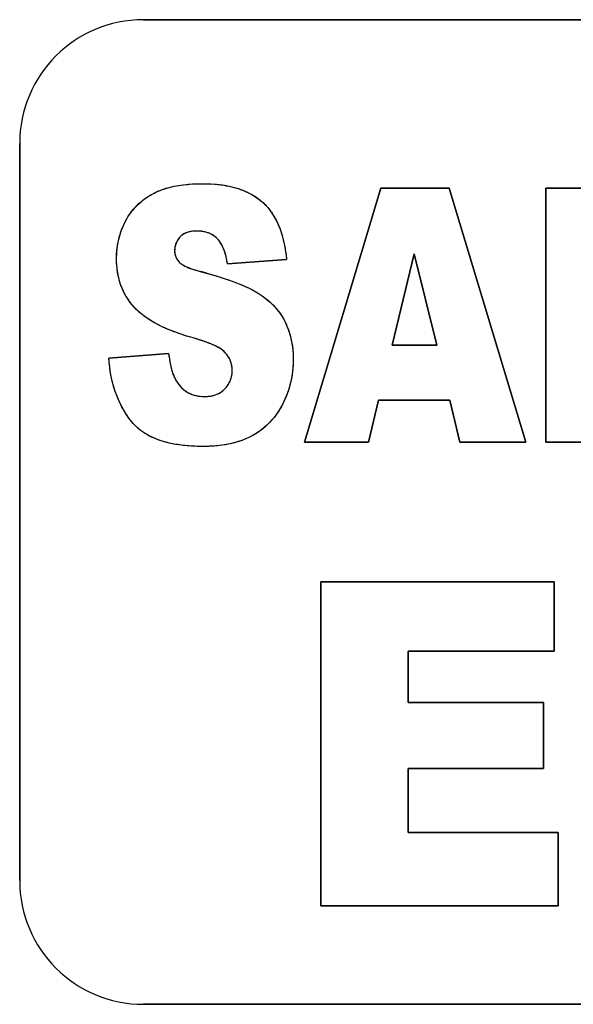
# Model space of a CAD drawing. Header units: millimetres. Extents: x 0 to 420, y 0 to 297.
# Tile 13 of 34: x 217.83 to 219.58, y 112.12 to 115.22. Entities that reach past the tile are written whole.
import ezdxf

# ---------------------------------------------------------------- set-up
doc = ezdxf.new("R2010")
doc.units = ezdxf.units.MM
doc.header["$LTSCALE"] = 23.1
doc.layers.add('000', color=7, linetype='CONTINUOUS')
doc.layers.add('03___PRT_ALL_CURVES', color=7, linetype='CONTINUOUS')

msp = doc.modelspace()

# ---------------------------------------------------------------- linework, layer by layer
at = {"layer": '000', "color": 7, "linetype": 'Continuous'}
for p, q in [((225.4534, 115.2211), (218.2234, 115.2211)), ((217.8334, 114.8311), (217.8334, 112.5111)), ((218.7304, 113.8911), (218.971, 114.6911)), ((218.971, 114.6911), (219.1866, 114.6911)), ((219.1866, 114.6911), (219.4272, 113.8911)), ((219.4909, 114.6911), (219.9799, 114.6911)), ((219.4909, 113.8911), (219.4909, 114.6911)), ((219.0762, 114.4837), (219.0063, 114.1962)), ((219.1469, 114.1962), (219.0762, 114.4837)), ((218.6741, 114.4663), (218.4877, 114.4526)), ((219.0063, 114.1962), (219.1469, 114.1962)), ((218.1144, 114.1558), (218.3026, 114.1705)), ((218.9631, 114.0232), (218.9321, 113.8911)), ((219.1879, 114.0232), (218.9631, 114.0232)), ((219.2198, 113.8911), (219.1879, 114.0232)), ((218.9321, 113.8911), (218.7304, 113.8911)), ((219.4272, 113.8911), (219.2198, 113.8911)), ((219.6896, 113.8911), (219.4909, 113.8911)), ((218.7818, 113.4511), (219.5166, 113.4511)), ((218.7818, 112.4311), (218.7818, 113.4511)), ((219.5166, 113.4511), (219.5166, 113.2333)), ((219.5166, 113.2333), (219.0566, 113.2333)), ((219.0566, 113.2333), (219.0566, 113.0712)), ((219.0566, 113.0712), (219.4834, 113.0712)), ((219.4834, 113.0712), (219.4834, 112.8632)), ((219.4834, 112.8632), (219.0566, 112.8632)), ((219.0566, 112.8632), (219.0566, 112.6621)), ((219.0566, 112.6621), (219.53, 112.6621)), ((219.53, 112.6621), (219.53, 112.4311)), ((219.53, 112.4311), (218.7818, 112.4311)), ((218.2234, 112.1211), (225.4534, 112.1211))]:
    msp.add_line(p, q, dxfattribs=at)
for centre, radius, start, end in [((218.2234, 114.8311), 0.39, 90, 180), ((218.4023, 114.4794), 0.0748, 43.8565, 61.0693), ((217.9796, 112.8357), 1.648, 74.387, 75.1475), ((218.2088, 113.5981), 0.644, 72.2909, 74.5945), ((218.2234, 112.5111), 0.39, 180, 270)]:
    msp.add_arc(centre, radius, start, end, dxfattribs=at)
for points, knots in [([(218.2528, 114.6731), (218.2647, 114.6795), (218.315, 114.6999), (218.37, 114.7047), (218.4104, 114.7048)], [0, 0, 0, 0, 0.250574, 1, 1, 1, 1]), ([(218.4104, 114.7048), (218.4436, 114.7048), (218.5102, 114.6991), (218.5726, 114.6694), (218.5973, 114.6475)], [0, 0, 0, 0, 0.501342, 1, 1, 1, 1]), ([(218.1668, 114.5869), (218.1764, 114.6051), (218.2009, 114.6389), (218.2348, 114.6633), (218.2528, 114.6731)], [0, 0, 0, 0, 0.499922, 1, 1, 1, 1]), ([(218.5973, 114.6475), (218.6221, 114.6253), (218.6585, 114.5657), (218.6708, 114.4996), (218.6741, 114.4663)], [0, 0, 0, 0, 0.498562, 1, 1, 1, 1]), ([(218.1941, 114.3159), (218.1753, 114.3365), (218.1457, 114.3861), (218.1384, 114.4427), (218.1385, 114.4706)], [0, 0, 0, 0, 0.499444, 1, 1, 1, 1]), ([(218.1856, 113.956), (218.1633, 113.9839), (218.129, 114.0487), (218.1168, 114.1201), (218.1144, 114.1558)], [0, 0, 0, 0, 0.499534, 1, 1, 1, 1]), ([(218.3272, 114.083), (218.3364, 114.0683), (218.3617, 114.0418), (218.3975, 114.0346), (218.4148, 114.0346)], [0, 0, 0, 0, 0.499959, 1, 1, 1, 1]), ([(218.4148, 114.0346), (218.4267, 114.0346), (218.4507, 114.0374), (218.4718, 114.0505), (218.4798, 114.0592)], [0, 0, 0, 0, 0.501151, 1, 1, 1, 1]), ([(218.4117, 113.8775), (218.3707, 113.8775), (218.3081, 113.8826), (218.2309, 113.9129), (218.1984, 113.94), (218.1856, 113.956)], [0, 0, 0, 0, 0.499765, 0.750042, 1, 1, 1, 1])]:
    msp.add_open_spline(points, degree=3, knots=knots, dxfattribs=at)
for points in [[(218.1385, 114.4706), (218.1384, 114.5105), (218.1483, 114.5516), (218.1668, 114.5869)], [(218.3745, 114.5546), (218.3614, 114.5525), (218.3479, 114.5469), (218.3387, 114.5374)], [(218.3908, 114.5558), (218.3853, 114.5558), (218.3799, 114.5554), (218.3745, 114.5546)], [(218.4225, 114.5515), (218.4123, 114.5546), (218.4015, 114.5558), (218.3908, 114.5558)], [(218.4385, 114.5449), (218.4335, 114.5476), (218.4281, 114.5499), (218.4225, 114.5515)], [(218.3387, 114.5374), (218.3277, 114.5259), (218.3214, 114.5089), (218.3214, 114.493)], [(218.4702, 114.5116), (218.4665, 114.5187), (218.4618, 114.5254), (218.4563, 114.5312)], [(218.3214, 114.493), (218.3214, 114.4805), (218.3271, 114.4675), (218.3355, 114.4582)], [(218.4877, 114.4526), (218.4848, 114.4729), (218.4799, 114.4935), (218.4702, 114.5116)], [(218.3355, 114.4582), (218.3372, 114.4563), (218.3392, 114.4546), (218.3413, 114.453)], [(218.3413, 114.453), (218.3452, 114.4501), (218.3495, 114.4476), (218.354, 114.4454)], [(218.354, 114.4454), (218.3692, 114.4379), (218.3856, 114.433), (218.4021, 114.4287)], [(218.4232, 114.4229), (218.4423, 114.4176), (218.4614, 114.4118), (218.4803, 114.4055)], [(218.4803, 114.4055), (218.5099, 114.3957), (218.5393, 114.3846), (218.5669, 114.3702)], [(218.5669, 114.3702), (218.574, 114.3665), (218.5809, 114.3625), (218.5877, 114.3582)], [(218.5877, 114.3582), (218.6215, 114.3366), (218.6518, 114.3059), (218.6692, 114.2698)], [(218.2843, 114.2535), (218.2512, 114.2691), (218.2189, 114.289), (218.1941, 114.3159)], [(218.6692, 114.2698), (218.6868, 114.2334), (218.6951, 114.1918), (218.6951, 114.1514)], [(218.3194, 114.2387), (218.3075, 114.2432), (218.2958, 114.2481), (218.2843, 114.2535)], [(218.3799, 114.219), (218.3594, 114.2247), (218.3392, 114.2311), (218.3194, 114.2387)], [(218.4359, 114.2003), (218.4257, 114.2046), (218.4152, 114.2082), (218.4047, 114.2116)], [(218.4811, 114.1726), (218.4693, 114.1857), (218.4522, 114.1935), (218.4359, 114.2003)], [(218.3026, 114.1705), (218.3038, 114.1587), (218.3055, 114.1469), (218.308, 114.1353)], [(218.4991, 114.1418), (218.4955, 114.1531), (218.489, 114.1637), (218.4811, 114.1726)], [(218.6951, 114.1514), (218.6951, 114.1028), (218.6837, 114.0526), (218.6611, 114.0094)], [(218.308, 114.1353), (218.3118, 114.1171), (218.3174, 114.0987), (218.3272, 114.083)], [(218.503, 114.117), (218.503, 114.1254), (218.5017, 114.1339), (218.4991, 114.1418)], [(218.5004, 114.096), (218.5021, 114.1028), (218.503, 114.11), (218.503, 114.117)], [(218.4798, 114.0592), (218.4894, 114.0695), (218.4969, 114.0824), (218.5004, 114.096)], [(218.6611, 114.0094), (218.6556, 113.9988), (218.6493, 113.9885), (218.6423, 113.9788)], [(218.6423, 113.9788), (218.6225, 113.9511), (218.5957, 113.9273), (218.5657, 113.9111)], [(218.5657, 113.9111), (218.5196, 113.886), (218.4643, 113.8775), (218.4117, 113.8775)]]:
    msp.add_open_spline(points, degree=3, dxfattribs=at)
at = {"layer": '03___PRT_ALL_CURVES', "color": 4, "linetype": 'Continuous'}
for p, q in [((218.2234, 115.2211), (225.4534, 115.2211)), ((217.8334, 112.5111), (217.8334, 114.8311)), ((218.3341, 114.6991), (218.3479, 114.7011)), ((218.3479, 114.7011), (218.3625, 114.7027)), ((218.3625, 114.7027), (218.378, 114.7038)), ((218.378, 114.7038), (218.3937, 114.7045)), ((218.3937, 114.7045), (218.4104, 114.7048)), ((218.4104, 114.7048), (218.4303, 114.7044)), ((218.4303, 114.7044), (218.4489, 114.7032)), ((218.2528, 114.6731), (218.2623, 114.6779)), ((218.2623, 114.6779), (218.2725, 114.6824)), ((218.2725, 114.6824), (218.2836, 114.6866)), ((218.2836, 114.6866), (218.2953, 114.6903)), ((218.2953, 114.6903), (218.3075, 114.6937)), ((218.3075, 114.6937), (218.3205, 114.6966)), ((218.3205, 114.6966), (218.3341, 114.6991)), ((218.971, 114.6911), (218.7304, 113.8911)), ((219.1866, 114.6911), (218.971, 114.6911)), ((219.4272, 113.8911), (219.1866, 114.6911)), ((219.9799, 114.6911), (219.4909, 114.6911)), ((219.4909, 114.6911), (219.4909, 113.8911)), ((218.2024, 114.6357), (218.2103, 114.6432)), ((218.2257, 114.6559), (218.2347, 114.6622)), ((218.1827, 114.6125), (218.1893, 114.6211)), ((218.1668, 114.5869), (218.172, 114.5962)), ((218.1541, 114.5585), (218.158, 114.5682)), ((218.1453, 114.5298), (218.1481, 114.5405)), ((218.1401, 114.5005), (218.1416, 114.5114)), ((219.0063, 114.1962), (219.0762, 114.4837)), ((219.0762, 114.4837), (219.1469, 114.1962)), ((218.1385, 114.4706), (218.1387, 114.4818)), ((218.14, 114.4398), (218.1389, 114.4545)), ((218.4877, 114.4526), (218.6741, 114.4663)), ((218.1447, 114.4113), (218.142, 114.4252)), ((218.3712, 114.4382), (218.385, 114.4335)), ((218.385, 114.4335), (218.4021, 114.4287)), ((218.4021, 114.4287), (218.4213, 114.4234)), ((218.4213, 114.4234), (218.4406, 114.4179)), ((218.4406, 114.4179), (218.4614, 114.4116)), ((218.4614, 114.4116), (218.478, 114.4063)), ((218.478, 114.4063), (218.4967, 114.3999)), ((218.4967, 114.3999), (218.5114, 114.3945)), ((218.5114, 114.3945), (218.5273, 114.3883)), ((218.5273, 114.3883), (218.5414, 114.3824)), ((218.5414, 114.3824), (218.5538, 114.3767)), ((218.5538, 114.3767), (218.5661, 114.3706)), ((218.5661, 114.3706), (218.5774, 114.3644)), ((218.5774, 114.3644), (218.5877, 114.3582)), ((218.5877, 114.3582), (218.5971, 114.3519)), ((218.6139, 114.3392), (218.6221, 114.3321)), ((218.1941, 114.3159), (218.1855, 114.3259)), ((218.6358, 114.3185), (218.6429, 114.3104)), ((218.254, 114.2693), (218.24, 114.2779)), ((218.2687, 114.2612), (218.254, 114.2693)), ((218.6544, 114.2952), (218.6602, 114.2863)), ((218.6692, 114.2698), (218.6734, 114.2606)), ((218.2848, 114.2532), (218.2687, 114.2612)), ((218.3016, 114.2458), (218.2848, 114.2532)), ((218.3185, 114.239), (218.3016, 114.2458)), ((218.3388, 114.2317), (218.3185, 114.239)), ((218.3588, 114.2252), (218.3388, 114.2317)), ((218.3799, 114.219), (218.3588, 114.2252)), ((218.6922, 114.1938), (218.6934, 114.1833)), ((219.1469, 114.1962), (219.0063, 114.1962)), ((218.3026, 114.1705), (218.1144, 114.1558)), ((218.6949, 114.1625), (218.6951, 114.1514)), ((218.6951, 114.1514), (218.6949, 114.1392)), ((218.1187, 114.116), (218.1162, 114.1351)), ((218.1219, 114.0977), (218.1187, 114.116)), ((218.3083, 114.1338), (218.3116, 114.1203)), ((218.693, 114.1143), (218.6914, 114.1021)), ((218.6942, 114.1267), (218.693, 114.1143)), ((218.6949, 114.1392), (218.6942, 114.1267)), ((218.6893, 114.09), (218.6867, 114.0781)), ((218.6914, 114.1021), (218.6893, 114.09)), ((218.6802, 114.0547), (218.6762, 114.0432)), ((218.6837, 114.0664), (218.6802, 114.0547)), ((218.6867, 114.0781), (218.6837, 114.0664)), ((218.6666, 114.0206), (218.6611, 114.0094)), ((218.6717, 114.0318), (218.6666, 114.0206)), ((218.6762, 114.0432), (218.6717, 114.0318)), ((218.9321, 113.8911), (218.9631, 114.0232)), ((218.9631, 114.0232), (219.1879, 114.0232)), ((219.1879, 114.0232), (219.2198, 113.8911)), ((218.649, 113.9886), (218.6426, 113.9792)), ((218.6554, 113.9991), (218.649, 113.9886)), ((218.6611, 114.0094), (218.6554, 113.9991)), ((218.6281, 113.9608), (218.6203, 113.9524)), ((218.6357, 113.9699), (218.6281, 113.9608)), ((218.6426, 113.9792), (218.6357, 113.9699)), ((218.5947, 113.9297), (218.5858, 113.9233)), ((218.6038, 113.937), (218.5947, 113.9297)), ((218.6124, 113.9446), (218.6038, 113.937)), ((218.6203, 113.9524), (218.6124, 113.9446)), ((218.5337, 113.8967), (218.5221, 113.8927)), ((218.545, 113.9012), (218.5337, 113.8967)), ((218.5557, 113.906), (218.545, 113.9012)), ((218.5657, 113.9111), (218.5557, 113.906)), ((218.5763, 113.9171), (218.5657, 113.9111)), ((218.5858, 113.9233), (218.5763, 113.9171)), ((218.4706, 113.8813), (218.4564, 113.8796)), ((218.4841, 113.8835), (218.4706, 113.8813)), ((218.4973, 113.8861), (218.4841, 113.8835)), ((218.51, 113.8892), (218.4973, 113.8861)), ((218.5221, 113.8927), (218.51, 113.8892)), ((218.7304, 113.8911), (218.9321, 113.8911)), ((219.2198, 113.8911), (219.4272, 113.8911)), ((219.4909, 113.8911), (219.6896, 113.8911)), ((219.5166, 113.4511), (218.7818, 113.4511)), ((218.7818, 113.4511), (218.7818, 112.4311)), ((219.5166, 113.2333), (219.5166, 113.4511)), ((219.0566, 113.2333), (219.5166, 113.2333)), ((219.0566, 113.0712), (219.0566, 113.2333)), ((219.4834, 113.0712), (219.0566, 113.0712)), ((219.4834, 112.8632), (219.4834, 113.0712)), ((219.0566, 112.8632), (219.4834, 112.8632)), ((219.0566, 112.6621), (219.0566, 112.8632)), ((219.53, 112.6621), (219.0566, 112.6621)), ((219.53, 112.4311), (219.53, 112.6621)), ((218.7818, 112.4311), (219.53, 112.4311)), ((225.4534, 112.1211), (218.2234, 112.1211))]:
    msp.add_line(p, q, dxfattribs=at)
for centre, start, end in [((218.2234, 114.8311), 90, 180), ((218.2234, 112.5111), 180, 270)]:
    msp.add_arc(centre, 0.39, start, end, dxfattribs=at)
for points in [[(218.4489, 114.7032), (218.4552, 114.7027), (218.4613, 114.702), (218.4674, 114.7013)], [(218.4674, 114.7013), (218.4735, 114.7005), (218.4794, 114.6995), (218.4853, 114.6985)], [(218.2347, 114.6622), (218.2405, 114.6661), (218.2465, 114.6697), (218.2528, 114.6731)], [(218.4853, 114.6985), (218.4909, 114.6974), (218.4964, 114.6963), (218.5018, 114.695)], [(218.5018, 114.695), (218.5074, 114.6936), (218.5128, 114.6921), (218.5181, 114.6905)], [(218.5181, 114.6905), (218.5232, 114.689), (218.5282, 114.6873), (218.5331, 114.6854)], [(218.5331, 114.6854), (218.538, 114.6836), (218.5429, 114.6816), (218.5476, 114.6795)], [(218.5476, 114.6795), (218.5523, 114.6773), (218.5569, 114.675), (218.5614, 114.6726)], [(218.5614, 114.6726), (218.5657, 114.6703), (218.5698, 114.6678), (218.5738, 114.6652)], [(218.2103, 114.6432), (218.2152, 114.6477), (218.2203, 114.6519), (218.2257, 114.6559)], [(218.5738, 114.6652), (218.578, 114.6626), (218.582, 114.6598), (218.5859, 114.6568)], [(218.5859, 114.6568), (218.5898, 114.6538), (218.5936, 114.6507), (218.5973, 114.6475)], [(218.5973, 114.6475), (218.6007, 114.6444), (218.604, 114.6412), (218.6072, 114.6379)], [(218.172, 114.5962), (218.1754, 114.6019), (218.1789, 114.6073), (218.1827, 114.6125)], [(218.1893, 114.6211), (218.1935, 114.6262), (218.1978, 114.6311), (218.2024, 114.6357)], [(218.6072, 114.6379), (218.6105, 114.6344), (218.6138, 114.6308), (218.6169, 114.627)], [(218.6169, 114.627), (218.6201, 114.6231), (218.6232, 114.619), (218.6261, 114.6148)], [(218.6261, 114.6148), (218.6289, 114.6108), (218.6316, 114.6066), (218.6341, 114.6024)], [(218.158, 114.5682), (218.1606, 114.5745), (218.1636, 114.5807), (218.1668, 114.5869)], [(218.6341, 114.6024), (218.6367, 114.598), (218.6393, 114.5934), (218.6416, 114.5887)], [(218.6416, 114.5887), (218.6441, 114.5839), (218.6463, 114.579), (218.6485, 114.5739)], [(218.1481, 114.5405), (218.1499, 114.5466), (218.1519, 114.5526), (218.1541, 114.5585)], [(218.3486, 114.5453), (218.3449, 114.543), (218.3416, 114.5404), (218.3387, 114.5374)], [(218.3605, 114.5511), (218.3562, 114.5495), (218.3522, 114.5476), (218.3486, 114.5453)], [(218.3747, 114.5546), (218.3696, 114.5538), (218.3649, 114.5526), (218.3605, 114.5511)], [(218.3908, 114.5558), (218.3851, 114.5558), (218.3797, 114.5554), (218.3747, 114.5546)], [(218.4043, 114.5551), (218.4, 114.5555), (218.3955, 114.5558), (218.3908, 114.5558)], [(218.4168, 114.553), (218.4128, 114.5539), (218.4086, 114.5546), (218.4043, 114.5551)], [(218.4283, 114.5496), (218.4246, 114.5509), (218.4208, 114.5521), (218.4168, 114.553)], [(218.4385, 114.5448), (218.4353, 114.5466), (218.4319, 114.5482), (218.4283, 114.5496)], [(218.6485, 114.5739), (218.6506, 114.569), (218.6526, 114.5639), (218.6545, 114.5587)], [(218.6545, 114.5587), (218.6564, 114.5532), (218.6582, 114.5476), (218.6599, 114.5419)], [(218.1416, 114.5114), (218.1426, 114.5176), (218.1438, 114.5237), (218.1453, 114.5298)], [(218.3257, 114.5173), (218.3243, 114.5136), (218.3232, 114.5098), (218.3225, 114.5057)], [(218.3311, 114.5278), (218.329, 114.5245), (218.3272, 114.521), (218.3257, 114.5173)], [(218.3387, 114.5374), (218.3358, 114.5343), (218.3333, 114.5312), (218.3311, 114.5278)], [(218.448, 114.5386), (218.4451, 114.5409), (218.4419, 114.543), (218.4385, 114.5448)], [(218.4563, 114.5312), (218.4537, 114.5339), (218.451, 114.5364), (218.448, 114.5386)], [(218.4637, 114.5222), (218.4614, 114.5255), (218.4589, 114.5285), (218.4563, 114.5312)], [(218.469, 114.5138), (218.4674, 114.5167), (218.4656, 114.5195), (218.4637, 114.5222)], [(218.6599, 114.5419), (218.6616, 114.5364), (218.6631, 114.5307), (218.6645, 114.5249)], [(218.6645, 114.5249), (218.6659, 114.5189), (218.6672, 114.5127), (218.6684, 114.5064)], [(218.1387, 114.4818), (218.1389, 114.4881), (218.1394, 114.4943), (218.1401, 114.5005)], [(218.3225, 114.5057), (218.3217, 114.5017), (218.3214, 114.4974), (218.3214, 114.493)], [(218.3214, 114.493), (218.3214, 114.4887), (218.3219, 114.4845), (218.3229, 114.4806)], [(218.476, 114.499), (218.4739, 114.5043), (218.4716, 114.5092), (218.469, 114.5138)], [(218.4808, 114.4851), (218.4793, 114.49), (218.4778, 114.4947), (218.476, 114.499)], [(218.4847, 114.4693), (218.4836, 114.4749), (218.4823, 114.4801), (218.4808, 114.4851)], [(218.6684, 114.5064), (218.6696, 114.5), (218.6707, 114.4935), (218.6716, 114.4868)], [(218.6716, 114.4868), (218.6726, 114.4801), (218.6734, 114.4733), (218.6741, 114.4663)], [(218.1389, 114.4545), (218.1386, 114.4598), (218.1385, 114.4652), (218.1385, 114.4706)], [(218.3229, 114.4806), (218.324, 114.4765), (218.3256, 114.4727), (218.3276, 114.4689)], [(218.3276, 114.4689), (218.3297, 114.4652), (218.3324, 114.4616), (218.3355, 114.4582)], [(218.3355, 114.4582), (218.337, 114.4565), (218.339, 114.4547), (218.3412, 114.453)], [(218.3412, 114.453), (218.3435, 114.4514), (218.3461, 114.4497), (218.349, 114.4481)], [(218.4877, 114.4526), (218.4869, 114.4585), (218.4859, 114.464), (218.4847, 114.4693)], [(218.142, 114.4252), (218.1412, 114.43), (218.1405, 114.4349), (218.14, 114.4398)], [(218.349, 114.4481), (218.352, 114.4463), (218.3554, 114.4447), (218.3592, 114.443)], [(218.3592, 114.443), (218.3629, 114.4414), (218.3669, 114.4397), (218.3712, 114.4382)], [(218.1482, 114.3977), (218.1469, 114.4022), (218.1457, 114.4067), (218.1447, 114.4113)], [(218.1525, 114.3845), (218.1509, 114.3889), (218.1495, 114.3933), (218.1482, 114.3977)], [(218.1574, 114.3723), (218.1556, 114.3763), (218.154, 114.3804), (218.1525, 114.3845)], [(218.1633, 114.3597), (218.1612, 114.3638), (218.1592, 114.368), (218.1574, 114.3723)], [(218.1699, 114.3481), (218.1676, 114.3519), (218.1654, 114.3558), (218.1633, 114.3597)], [(218.1772, 114.3369), (218.1746, 114.3406), (218.1722, 114.3443), (218.1699, 114.3481)], [(218.1855, 114.3259), (218.1826, 114.3295), (218.1798, 114.3332), (218.1772, 114.3369)], [(218.5971, 114.3519), (218.603, 114.3478), (218.6086, 114.3436), (218.6139, 114.3392)], [(218.6221, 114.3321), (218.6269, 114.3277), (218.6315, 114.3232), (218.6358, 114.3185)], [(218.2045, 114.3055), (218.2008, 114.3089), (218.1974, 114.3124), (218.1941, 114.3159)], [(218.215, 114.2962), (218.2114, 114.2992), (218.2078, 114.3024), (218.2045, 114.3055)], [(218.6429, 114.3104), (218.647, 114.3055), (218.6509, 114.3005), (218.6544, 114.2952)], [(218.2268, 114.287), (218.2227, 114.29), (218.2188, 114.2931), (218.215, 114.2962)], [(218.24, 114.2779), (218.2354, 114.2809), (218.231, 114.2839), (218.2268, 114.287)], [(218.6602, 114.2863), (218.6635, 114.281), (218.6665, 114.2754), (218.6692, 114.2698)], [(218.6734, 114.2606), (218.676, 114.2546), (218.6784, 114.2486), (218.6805, 114.2425)], [(218.6805, 114.2425), (218.6826, 114.2363), (218.6845, 114.2299), (218.6862, 114.2235)], [(218.4058, 114.2112), (218.3978, 114.2138), (218.3891, 114.2164), (218.3799, 114.219)], [(218.4265, 114.204), (218.4201, 114.2064), (218.4132, 114.2089), (218.4058, 114.2112)], [(218.4447, 114.1965), (218.4392, 114.199), (218.4331, 114.2015), (218.4265, 114.204)], [(218.6862, 114.2235), (218.6887, 114.2138), (218.6907, 114.2039), (218.6922, 114.1938)], [(218.4604, 114.1885), (218.4557, 114.1912), (218.4505, 114.1938), (218.4447, 114.1965)], [(218.4721, 114.1807), (218.4687, 114.1833), (218.4648, 114.1859), (218.4604, 114.1885)], [(218.4811, 114.1726), (218.4786, 114.1753), (218.4756, 114.178), (218.4721, 114.1807)], [(218.6934, 114.1833), (218.6942, 114.1765), (218.6946, 114.1695), (218.6949, 114.1625)], [(218.1162, 114.1351), (218.1155, 114.1419), (218.1149, 114.1488), (218.1144, 114.1558)], [(218.3026, 114.1705), (218.304, 114.1572), (218.3059, 114.145), (218.3083, 114.1338)], [(218.4931, 114.1557), (218.4899, 114.1616), (218.4858, 114.1672), (218.4811, 114.1726)], [(218.4975, 114.1463), (218.4963, 114.1495), (218.4948, 114.1526), (218.4931, 114.1557)], [(218.5016, 114.132), (218.5007, 114.1369), (218.4993, 114.1417), (218.4975, 114.1463)], [(218.3116, 114.1203), (218.313, 114.1154), (218.3145, 114.1108), (218.3161, 114.1064)], [(218.503, 114.117), (218.503, 114.1221), (218.5025, 114.1271), (218.5016, 114.132)], [(218.5023, 114.1062), (218.5028, 114.1098), (218.503, 114.1134), (218.503, 114.117)], [(218.1261, 114.0789), (218.1246, 114.0851), (218.1232, 114.0913), (218.1219, 114.0977)], [(218.3161, 114.1064), (218.3177, 114.102), (218.3194, 114.0979), (218.3212, 114.094)], [(218.3212, 114.094), (218.3231, 114.09), (218.3251, 114.0864), (218.3272, 114.083)], [(218.3272, 114.083), (218.3323, 114.0748), (218.338, 114.0678), (218.3442, 114.0617)], [(218.4926, 114.0765), (218.4943, 114.0796), (218.4958, 114.0827), (218.4971, 114.0859)], [(218.4971, 114.0859), (218.4984, 114.0891), (218.4995, 114.0924), (218.5003, 114.0958)], [(218.5003, 114.0958), (218.5012, 114.0992), (218.5019, 114.1027), (218.5023, 114.1062)], [(218.1309, 114.0615), (218.1292, 114.0672), (218.1276, 114.073), (218.1261, 114.0789)], [(218.1364, 114.045), (218.1344, 114.0504), (218.1326, 114.0559), (218.1309, 114.0615)], [(218.3442, 114.0617), (218.3483, 114.0577), (218.3526, 114.0541), (218.3572, 114.051)], [(218.3572, 114.051), (218.3618, 114.0479), (218.3666, 114.0452), (218.3717, 114.043)], [(218.4623, 114.0455), (218.4655, 114.0473), (218.4686, 114.0493), (218.4716, 114.0516)], [(218.4716, 114.0516), (218.4745, 114.0539), (218.4773, 114.0564), (218.4798, 114.0592)], [(218.4798, 114.0592), (218.4824, 114.0619), (218.4847, 114.0647), (218.4869, 114.0676)], [(218.4869, 114.0676), (218.489, 114.0705), (218.4909, 114.0735), (218.4926, 114.0765)], [(218.1429, 114.0283), (218.1406, 114.0337), (218.1384, 114.0393), (218.1364, 114.045)], [(218.15, 114.0125), (218.1475, 114.0177), (218.1451, 114.0229), (218.1429, 114.0283)], [(218.3717, 114.043), (218.3768, 114.0408), (218.3821, 114.039), (218.3877, 114.0377)], [(218.3877, 114.0377), (218.3962, 114.0356), (218.4052, 114.0346), (218.4148, 114.0346)], [(218.4148, 114.0346), (218.4194, 114.0346), (218.4238, 114.0348), (218.428, 114.0353)], [(218.428, 114.0353), (218.4324, 114.0357), (218.4366, 114.0364), (218.4406, 114.0373)], [(218.4406, 114.0373), (218.4446, 114.0382), (218.4483, 114.0394), (218.4519, 114.0407)], [(218.4519, 114.0407), (218.4556, 114.0421), (218.459, 114.0437), (218.4623, 114.0455)], [(218.1576, 113.9978), (218.155, 114.0026), (218.1524, 114.0075), (218.15, 114.0125)], [(218.1666, 113.9827), (218.1635, 113.9876), (218.1605, 113.9927), (218.1576, 113.9978)], [(218.1759, 113.9688), (218.1727, 113.9733), (218.1696, 113.978), (218.1666, 113.9827)], [(218.1856, 113.956), (218.1823, 113.9602), (218.179, 113.9645), (218.1759, 113.9688)], [(218.1969, 113.9434), (218.1929, 113.9474), (218.1891, 113.9516), (218.1856, 113.956)], [(218.2095, 113.9319), (218.2051, 113.9355), (218.2009, 113.9394), (218.1969, 113.9434)], [(218.2234, 113.9216), (218.2185, 113.9249), (218.2139, 113.9283), (218.2095, 113.9319)], [(218.2386, 113.9124), (218.2333, 113.9153), (218.2282, 113.9184), (218.2234, 113.9216)], [(218.2555, 113.9041), (218.2496, 113.9067), (218.244, 113.9094), (218.2386, 113.9124)], [(218.2739, 113.897), (218.2675, 113.8992), (218.2614, 113.9016), (218.2555, 113.9041)], [(218.2937, 113.8909), (218.2868, 113.8928), (218.2802, 113.8948), (218.2739, 113.897)], [(218.3145, 113.8861), (218.3073, 113.8875), (218.3004, 113.8891), (218.2937, 113.8909)], [(218.3367, 113.8823), (218.3291, 113.8834), (218.3217, 113.8846), (218.3145, 113.8861)], [(218.361, 113.8796), (218.3526, 113.8803), (218.3445, 113.8812), (218.3367, 113.8823)], [(218.3855, 113.878), (218.3771, 113.8783), (218.3689, 113.8789), (218.361, 113.8796)], [(218.4117, 113.8775), (218.4028, 113.8775), (218.394, 113.8776), (218.3855, 113.878)], [(218.4564, 113.8796), (218.4422, 113.8782), (218.4273, 113.8775), (218.4117, 113.8775)]]:
    msp.add_open_spline(points, degree=3, dxfattribs=at)

doc.saveas('drawing.dxf')
